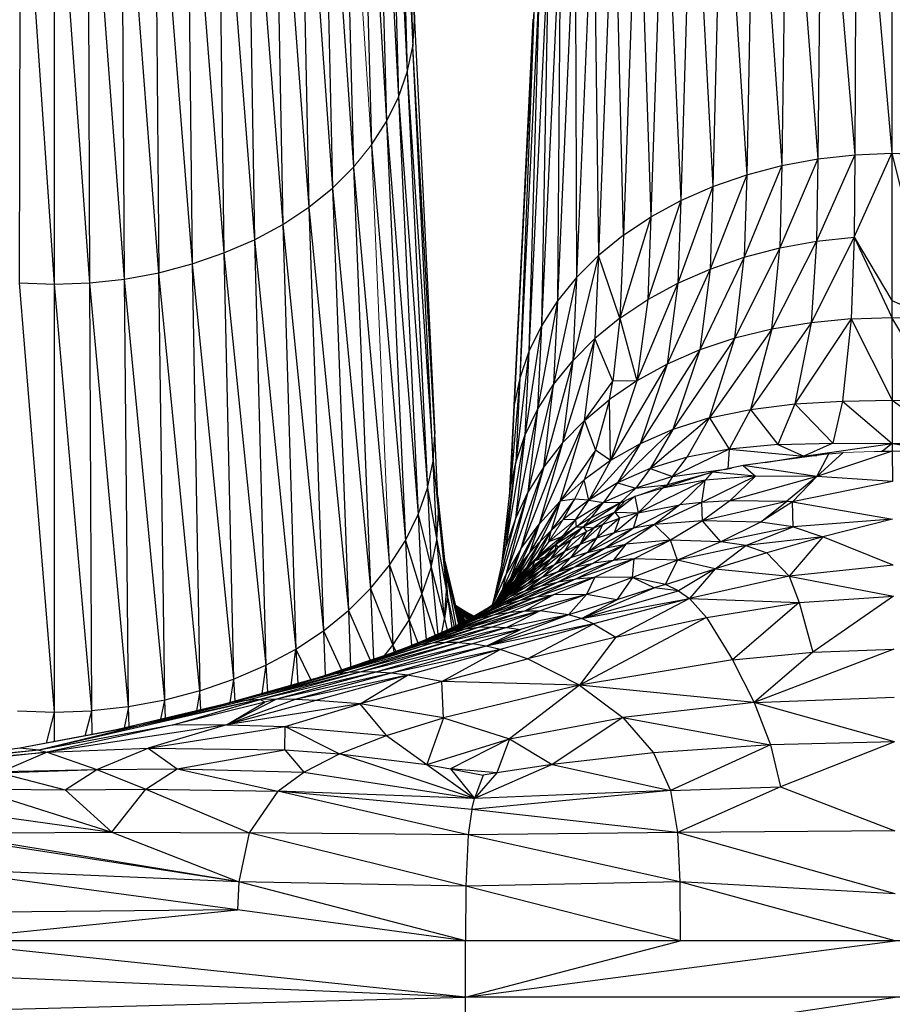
# Model space of a CAD drawing. Header units: millimetres. Extents: x 0 to 1300, y 1 to 464.
# Tile 30 of 52: x 958 to 995, y 30 to 72. Entities that reach past the tile are written whole.
import ezdxf

# ---------------------------------------------------------------- set-up
doc = ezdxf.new("R2010")
doc.units = ezdxf.units.MM

msp = doc.modelspace()

# ---------------------------------------------------------------- linework, layer by layer
at = {"color": 7, "linetype": 'Continuous', "lineweight": 25}
for p, q in [((974.652, 71.726), (974.042, 92.131)), ((973.967, 91.077), (974.574, 70.628)), ((973.967, 91.077), (974.652, 71.726)), ((973.748, 90.032), (974.346, 69.54)), ((973.748, 90.032), (974.574, 70.628)), ((973.391, 89.007), (973.974, 68.473)), ((973.391, 89.007), (974.346, 69.54)), ((972.901, 88.011), (973.464, 67.436)), ((972.901, 88.011), (973.974, 68.473)), ((972.283, 87.054), (972.821, 66.439)), ((972.283, 87.054), (973.464, 67.436)), ((971.545, 86.145), (972.052, 65.492)), ((970.69, 85.295), (971.162, 64.606)), ((970.69, 85.295), (972.052, 65.492)), ((969.724, 84.512), (970.156, 63.791)), ((969.724, 84.512), (971.162, 64.606)), ((968.654, 83.805), (969.042, 63.055)), ((968.654, 83.805), (970.156, 63.791)), ((967.492, 83.18), (967.832, 62.404)), ((967.492, 83.18), (969.042, 63.055)), ((993.482, 82.971), (993.397, 66.024)), ((993.482, 82.971), (994.979, 66.085)), ((994.979, 83.028), (994.979, 66.085)), ((966.251, 82.641), (966.54, 61.842)), ((966.251, 82.641), (967.832, 62.404)), ((991.999, 82.803), (991.83, 65.848)), ((991.999, 82.803), (993.397, 66.024)), ((964.945, 82.191), (965.179, 61.373)), ((964.945, 82.191), (966.54, 61.842)), ((989.129, 82.157), (988.797, 65.164)), ((989.129, 82.157), (990.292, 65.56)), ((990.544, 82.531), (990.292, 65.56)), ((990.544, 82.531), (991.83, 65.848)), ((963.586, 81.834), (963.764, 61.002)), ((963.586, 81.834), (965.179, 61.373)), ((957.829, 60.569), (957.887, 81.419)), ((959.326, 60.512), (957.887, 81.419)), ((960.824, 60.567), (959.325, 81.364)), ((959.326, 60.512), (959.325, 81.364)), ((960.824, 60.567), (960.762, 81.416)), ((962.307, 60.731), (960.762, 81.416)), ((962.307, 60.731), (962.187, 81.574)), ((963.764, 61.002), (962.187, 81.574)), ((987.77, 81.685), (987.361, 64.667)), ((987.77, 81.685), (988.797, 65.164)), ((986.48, 81.121), (985.997, 64.071)), ((986.48, 81.121), (987.361, 64.667)), ((985.272, 80.468), (984.72, 63.381)), ((985.272, 80.468), (985.997, 64.071)), ((984.16, 79.731), (983.545, 62.601)), ((984.16, 79.731), (984.72, 63.381)), ((983.157, 78.914), (982.485, 61.738)), ((983.545, 62.601), (983.157, 78.914)), ((982.27, 78.026), (981.547, 60.8)), ((982.27, 78.026), (982.485, 61.738)), ((981.503, 77.078), (980.737, 59.799)), ((981.503, 77.078), (981.547, 60.8)), ((980.864, 76.08), (980.061, 58.744)), ((980.864, 76.08), (980.737, 59.799)), ((980.357, 75.042), (979.525, 57.647)), ((980.357, 75.042), (980.061, 58.744)), ((979.989, 73.974), (979.136, 56.518)), ((979.989, 73.974), (979.525, 57.647)), ((979.764, 72.886), (978.898, 55.368)), ((979.764, 72.886), (979.136, 56.518)), ((974.574, 70.628), (974.652, 71.726)), ((974.652, 71.726), (975.523, 54.146)), ((979.689, 71.788), (978.819, 54.208)), ((979.689, 71.788), (978.898, 55.368)), ((974.346, 69.54), (974.574, 70.628)), ((975.44, 52.986), (974.574, 70.628)), ((975.523, 54.146), (974.574, 70.628)), ((973.974, 68.473), (974.346, 69.54)), ((974.346, 69.54), (975.199, 51.836)), ((974.346, 69.54), (975.44, 52.986)), ((973.464, 67.436), (973.974, 68.473)), ((973.974, 68.473), (974.806, 50.708)), ((973.974, 68.473), (975.199, 51.836)), ((972.821, 66.439), (973.464, 67.436)), ((973.464, 67.436), (974.268, 49.612)), ((973.464, 67.436), (974.806, 50.708)), ((972.821, 66.439), (974.268, 49.612)), ((991.83, 65.848), (990.21, 62.054)), ((990.292, 65.56), (991.83, 65.848)), ((993.397, 66.024), (991.773, 62.342)), ((991.83, 65.848), (991.773, 62.342)), ((991.83, 65.848), (993.397, 66.024)), ((993.369, 62.519), (994.979, 66.085)), ((993.397, 66.024), (993.369, 62.519)), ((993.397, 66.024), (994.979, 66.085)), ((994.979, 66.085), (994.981, 59.823)), ((994.979, 66.085), (996.717, 59.043)), ((994.979, 66.085), (996.562, 66.027)), ((971.162, 64.606), (972.052, 65.492)), ((972.052, 65.492), (972.776, 47.558)), ((972.052, 65.492), (973.589, 48.558)), ((990.292, 65.56), (988.694, 61.657)), ((988.797, 65.164), (990.292, 65.56)), ((990.292, 65.56), (990.21, 62.054)), ((988.797, 65.164), (987.242, 61.156)), ((987.361, 64.667), (988.797, 65.164)), ((988.797, 65.164), (988.694, 61.657)), ((970.156, 63.791), (971.162, 64.606)), ((971.162, 64.606), (971.835, 46.621)), ((971.162, 64.606), (972.776, 47.558)), ((987.361, 64.667), (985.866, 60.555)), ((985.997, 64.071), (987.361, 64.667)), ((987.361, 64.667), (987.242, 61.156)), ((969.042, 63.055), (970.156, 63.791)), ((970.156, 63.791), (970.772, 45.76)), ((970.156, 63.791), (971.835, 46.621)), ((985.997, 64.071), (984.581, 59.859)), ((984.72, 63.381), (985.997, 64.071)), ((985.997, 64.071), (985.866, 60.555)), ((984.72, 63.381), (983.399, 59.073)), ((983.545, 62.601), (984.72, 63.381)), ((984.72, 63.381), (984.581, 59.859)), ((967.832, 62.404), (969.042, 63.055)), ((969.042, 63.055), (969.595, 44.982)), ((969.042, 63.055), (970.772, 45.76)), ((983.545, 62.601), (982.485, 61.738)), ((983.545, 62.601), (983.399, 59.073)), ((993.369, 62.519), (991.536, 58.875)), ((991.773, 62.342), (993.369, 62.519)), ((993.369, 62.519), (993.247, 59.041)), ((993.369, 62.519), (994.981, 59.823)), ((993.369, 62.519), (994.982, 59.097)), ((966.54, 61.842), (967.832, 62.404)), ((967.832, 62.404), (968.317, 44.294)), ((967.832, 62.404), (969.595, 44.982)), ((990.21, 62.054), (988.288, 58.211)), ((988.694, 61.657), (990.21, 62.054)), ((991.773, 62.342), (989.875, 58.598)), ((989.875, 58.598), (990.21, 62.054)), ((990.21, 62.054), (991.773, 62.342)), ((991.773, 62.342), (991.536, 58.875)), ((965.179, 61.373), (966.54, 61.842)), ((966.54, 61.842), (966.951, 43.7)), ((966.54, 61.842), (968.317, 44.294)), ((982.485, 61.738), (981.389, 57.252)), ((982.485, 61.738), (981.547, 60.8)), ((982.485, 61.738), (982.332, 58.198)), ((983.399, 59.073), (982.485, 61.738)), ((988.694, 61.657), (986.796, 57.713)), ((987.242, 61.156), (988.694, 61.657)), ((988.288, 58.211), (988.694, 61.657)), ((963.764, 61.002), (965.179, 61.373)), ((965.179, 61.373), (965.513, 43.204)), ((965.179, 61.373), (966.951, 43.7)), ((962.307, 60.731), (963.764, 61.002)), ((964.017, 42.811), (963.764, 61.002)), ((965.513, 43.204), (963.764, 61.002)), ((981.547, 60.8), (980.574, 56.241)), ((981.547, 60.8), (980.737, 59.799)), ((981.547, 60.8), (981.389, 57.252)), ((987.242, 61.156), (985.406, 57.109)), ((985.866, 60.555), (987.242, 61.156)), ((987.242, 61.156), (986.796, 57.713)), ((957.829, 60.569), (959.326, 60.512)), ((959.328, 42.293), (957.829, 60.569)), ((959.326, 60.512), (960.824, 60.567)), ((959.328, 42.293), (959.326, 60.512)), ((960.91, 42.351), (959.326, 60.512)), ((960.824, 60.567), (962.307, 60.731)), ((960.91, 42.351), (960.824, 60.567)), ((962.478, 42.525), (960.824, 60.567)), ((962.478, 42.525), (962.307, 60.731)), ((964.017, 42.811), (962.307, 60.731)), ((985.866, 60.555), (984.123, 56.406)), ((984.581, 59.859), (985.866, 60.555)), ((985.866, 60.555), (985.406, 57.109)), ((980.737, 59.799), (979.894, 55.177)), ((980.737, 59.799), (980.061, 58.744)), ((980.737, 59.799), (980.574, 56.241)), ((983.398, 59.069), (984.581, 59.859)), ((983.399, 59.073), (984.581, 59.859)), ((984.581, 59.859), (984.123, 56.406)), ((994.981, 59.823), (994.982, 59.097)), ((994.981, 59.823), (996.717, 59.043)), ((993.247, 59.041), (994.982, 59.097)), ((994.982, 59.097), (994.988, 55.571)), ((997.093, 55.541), (994.982, 59.097)), ((994.982, 59.097), (996.717, 59.043)), ((980.061, 58.744), (979.355, 54.069)), ((980.061, 58.744), (979.525, 57.647)), ((980.061, 58.744), (979.894, 55.177)), ((983.399, 59.073), (982.332, 58.198)), ((983.398, 59.069), (982.332, 58.198)), ((983.398, 59.069), (983.095, 56.38)), ((983.399, 59.073), (983.398, 59.069)), ((983.398, 59.069), (984.123, 56.406)), ((991.536, 58.875), (988.953, 55.181)), ((991.536, 58.875), (989.875, 58.598)), ((993.247, 59.041), (990.85, 55.418)), ((991.536, 58.875), (990.85, 55.418)), ((993.247, 59.041), (991.536, 58.875)), ((993.247, 59.041), (992.883, 55.538)), ((993.247, 59.041), (994.988, 55.571)), ((989.875, 58.598), (987.218, 54.819)), ((989.875, 58.598), (988.288, 58.211)), ((989.875, 58.598), (988.953, 55.181)), ((982.332, 58.198), (980.961, 53.76)), ((982.332, 58.198), (981.389, 57.252)), ((981.895, 54.719), (982.332, 58.198)), ((983.095, 56.38), (982.332, 58.198)), ((988.288, 58.211), (985.655, 54.331)), ((988.288, 58.211), (986.796, 57.713)), ((987.218, 54.819), (988.288, 58.211)), ((979.525, 57.647), (978.963, 52.93)), ((979.525, 57.647), (979.136, 56.518)), ((979.525, 57.647), (979.355, 54.069)), ((986.796, 57.713), (984.255, 53.724)), ((986.796, 57.713), (985.406, 57.109)), ((986.796, 57.713), (985.655, 54.331)), ((981.389, 57.252), (980.155, 52.736)), ((980.574, 56.241), (981.389, 57.252)), ((981.389, 57.252), (980.961, 53.76)), ((985.406, 57.109), (982.998, 53.009)), ((985.406, 57.109), (984.123, 56.406)), ((985.406, 57.109), (984.255, 53.724)), ((979.136, 56.518), (978.725, 51.77)), ((979.136, 56.518), (978.898, 55.368)), ((979.136, 56.518), (978.963, 52.93)), ((980.574, 56.241), (979.482, 51.657)), ((979.894, 55.177), (980.574, 56.241)), ((980.155, 52.736), (980.574, 56.241)), ((981.895, 54.719), (983.095, 56.38)), ((984.123, 56.406), (982.952, 55.61)), ((982.952, 55.61), (983.095, 56.38)), ((984.123, 56.406), (982.998, 53.009)), ((984.123, 56.406), (983.095, 56.38)), ((978.898, 55.368), (978.694, 51.497)), ((978.898, 55.368), (978.725, 51.77)), ((978.898, 55.368), (978.819, 54.208)), ((981.895, 54.719), (982.952, 55.61)), ((982.952, 55.61), (982.366, 53.456)), ((982.998, 53.009), (982.952, 55.61)), ((988.953, 55.181), (990.85, 55.418)), ((990.85, 55.418), (990.118, 53.698)), ((990.85, 55.418), (992.883, 55.538)), ((990.85, 55.418), (992.462, 53.75)), ((992.883, 55.538), (992.462, 53.75)), ((992.883, 55.538), (994.988, 55.571)), ((992.883, 55.538), (994.994, 53.731)), ((994.988, 55.571), (994.994, 53.731)), ((994.988, 55.571), (997.526, 53.753)), ((994.988, 55.571), (997.093, 55.541)), ((979.894, 55.177), (978.949, 50.535)), ((979.355, 54.069), (979.894, 55.177)), ((979.894, 55.177), (979.482, 51.657)), ((987.218, 54.819), (988.953, 55.181)), ((988.953, 55.181), (988.058, 53.499)), ((988.953, 55.181), (990.118, 53.698)), ((981.895, 54.719), (979.955, 50.296)), ((980.852, 51.279), (981.895, 54.719)), ((981.895, 54.719), (980.961, 53.76)), ((981.895, 54.719), (982.366, 53.456)), ((987.218, 54.819), (984.685, 52.665)), ((987.218, 54.819), (985.655, 54.331)), ((986.261, 53.151), (987.218, 54.819)), ((987.218, 54.819), (988.058, 53.499)), ((975.44, 52.986), (975.523, 54.146)), ((975.68, 50.788), (975.523, 54.146)), ((978.561, 49.379), (979.355, 54.069)), ((978.819, 54.208), (978.687, 51.435)), ((979.355, 54.069), (978.949, 50.535)), ((978.963, 52.93), (979.355, 54.069)), ((985.655, 54.331), (983.299, 52.054)), ((985.655, 54.331), (984.255, 53.724)), ((985.655, 54.331), (984.685, 52.665)), ((980.961, 53.76), (979.181, 49.246)), ((980.961, 53.76), (979.955, 50.296)), ((980.961, 53.76), (980.155, 52.736)), ((984.255, 53.724), (982.075, 51.328)), ((984.255, 53.724), (982.998, 53.009)), ((984.255, 53.724), (983.299, 52.054)), ((990.118, 53.698), (988.058, 53.499)), ((990.118, 53.698), (992.462, 53.75)), ((990.118, 53.698), (991.227, 53.193)), ((992.462, 53.75), (991.227, 53.193)), ((991.227, 53.193), (994.994, 53.731)), ((992.462, 53.75), (994.994, 53.731)), ((994.994, 53.731), (994.574, 53.41)), ((994.994, 53.731), (997.526, 53.753)), ((994.994, 53.731), (994.996, 53.413)), ((994.994, 53.731), (998.429, 53.232)), ((982.366, 53.456), (980.852, 51.279)), ((982.366, 53.456), (981.87, 52.194)), ((982.998, 53.009), (982.366, 53.456)), ((988.058, 53.499), (985.642, 52.326)), ((988.058, 53.499), (986.261, 53.151)), ((988.058, 53.499), (988.001, 52.662)), ((988.058, 53.499), (991.227, 53.193)), ((992.292, 53.299), (988.645, 52.792)), ((991.227, 53.193), (991.789, 53.229)), ((994.996, 53.413), (991.79, 52.333)), ((991.79, 52.333), (992.292, 53.299)), ((992.292, 53.299), (992.903, 53.345)), ((994.244, 53.388), (994.574, 53.41)), ((994.52, 53.397), (994.574, 53.41)), ((994.574, 53.41), (994.525, 53.397)), ((994.574, 53.41), (994.996, 53.413)), ((994.996, 53.413), (995.002, 52.118)), ((997.205, 53.338), (994.996, 53.413)), ((975.199, 51.836), (975.44, 52.986)), ((975.597, 49.617), (975.44, 52.986)), ((975.44, 52.986), (975.68, 50.788)), ((978.368, 48.521), (978.963, 52.93)), ((978.561, 49.379), (978.963, 52.93)), ((978.725, 51.77), (978.963, 52.93)), ((982.998, 53.009), (981.87, 52.194)), ((982.998, 53.009), (982.075, 51.328)), ((986.261, 53.151), (984.685, 52.665)), ((985.642, 52.326), (986.261, 53.151)), ((989.584, 52.922), (991.227, 53.193)), ((991.227, 53.193), (990.948, 53.112)), ((980.155, 52.736), (978.535, 48.14)), ((980.155, 52.736), (979.181, 49.246)), ((980.155, 52.736), (979.482, 51.657)), ((984.685, 52.665), (983.299, 52.054)), ((984.685, 52.665), (984.073, 51.839)), ((984.685, 52.665), (985.642, 52.326)), ((987.333, 52.512), (985.217, 51.83)), ((985.44, 51.986), (987.333, 52.512)), ((985.642, 52.326), (988.001, 52.662)), ((987.333, 52.512), (987.025, 52.172)), ((988.645, 52.792), (987.333, 52.512)), ((989.173, 52.348), (987.333, 52.512)), ((987.857, 52.624), (988.001, 52.662)), ((988.001, 52.662), (987.93, 52.639)), ((988.001, 52.662), (987.95, 52.643)), ((988.001, 52.662), (988.152, 52.687)), ((991.79, 52.333), (988.645, 52.792)), ((988.645, 52.792), (989.173, 52.348)), ((981.87, 52.194), (980.852, 51.279)), ((981.87, 52.194), (981.472, 51.367)), ((982.075, 51.328), (981.87, 52.194)), ((983.299, 52.054), (982.075, 51.328)), ((983.299, 52.054), (982.704, 51.224)), ((983.299, 52.054), (984.073, 51.839)), ((985.642, 52.326), (984.073, 51.839)), ((984.073, 51.839), (985.413, 51.977)), ((987.025, 52.172), (984.171, 50.784)), ((987.025, 52.172), (985.217, 51.83)), ((985.217, 51.83), (985.44, 51.986)), ((985.322, 51.947), (985.44, 51.986)), ((985.642, 52.326), (985.416, 51.978)), ((987.025, 52.172), (985.947, 51.126)), ((989.173, 52.348), (986.881, 51.224)), ((986.881, 51.224), (987.025, 52.172)), ((989.173, 52.348), (987.025, 52.172)), ((988.081, 51.295), (989.173, 52.348)), ((991.79, 52.333), (988.081, 51.295)), ((991.79, 52.333), (989.173, 52.348)), ((991.79, 52.333), (990.492, 51.267)), ((990.748, 51.246), (991.79, 52.333)), ((995.002, 52.118), (990.748, 51.246)), ((995.002, 52.118), (991.79, 52.333)), ((974.806, 50.708), (975.199, 51.836)), ((975.199, 51.836), (975.355, 48.458)), ((975.199, 51.836), (975.597, 49.617)), ((979.482, 51.657), (978.023, 46.988)), ((978.353, 48.456), (978.725, 51.77)), ((979.482, 51.657), (978.535, 48.14)), ((979.482, 51.657), (978.949, 50.535)), ((984.073, 51.839), (982.704, 51.224)), ((983.409, 51.204), (984.073, 51.839)), ((985.217, 51.83), (984.04, 51.476)), ((985.217, 51.83), (984.171, 50.784)), ((985.217, 51.83), (985.322, 51.947)), ((975.649, 51.453), (975.976, 48.391)), ((980.852, 51.279), (979.555, 49.075)), ((980.852, 51.279), (979.955, 50.296)), ((980.852, 51.279), (980.001, 49.567)), ((981.472, 51.367), (980.476, 50.038)), ((980.852, 51.279), (980.476, 50.038)), ((981.472, 51.367), (980.852, 51.279)), ((980.986, 50.5), (981.472, 51.367)), ((982.075, 51.328), (980.986, 50.5)), ((982.075, 51.328), (981.472, 51.367)), ((981.504, 50.492), (982.075, 51.328)), ((982.704, 51.224), (981.504, 50.492)), ((982.704, 51.224), (981.531, 50.176)), ((983.427, 51.212), (981.841, 50.194)), ((982.075, 51.328), (982.704, 51.224)), ((982.179, 50.573), (982.704, 51.224)), ((983.427, 51.212), (982.179, 50.573)), ((983.409, 51.204), (982.179, 50.573)), ((983.409, 51.204), (982.704, 51.224)), ((984.04, 51.476), (983.176, 50.816)), ((983.621, 51.299), (983.176, 50.816)), ((983.176, 50.816), (983.427, 51.212)), ((983.417, 51.207), (983.409, 51.204)), ((983.415, 51.205), (983.409, 51.204)), ((983.427, 51.212), (983.621, 51.299)), ((984.04, 51.476), (983.621, 51.299)), ((985.947, 51.126), (983.984, 50.131)), ((984.04, 51.476), (984.171, 50.784)), ((984.171, 50.784), (985.947, 51.126)), ((986.881, 51.224), (984.876, 50.283)), ((985.947, 51.126), (984.876, 50.283)), ((986.881, 51.224), (985.947, 51.126)), ((988.081, 51.295), (986.881, 51.224)), ((986.919, 50.447), (986.881, 51.224)), ((988.081, 51.295), (986.919, 50.447)), ((990.492, 51.267), (986.919, 50.447)), ((990.492, 51.267), (988.081, 51.295)), ((989.385, 50.386), (990.492, 51.267)), ((990.748, 51.246), (989.385, 50.386)), ((990.748, 51.246), (990.492, 51.267)), ((990.748, 51.246), (995.011, 50.512)), ((990.77, 50.182), (990.748, 51.246)), ((974.268, 49.612), (974.806, 50.708)), ((974.806, 50.708), (974.96, 47.32)), ((974.806, 50.708), (975.355, 48.458)), ((975.597, 49.617), (975.68, 50.788)), ((975.976, 48.391), (975.68, 50.788)), ((983.176, 50.816), (981.841, 50.194)), ((983.176, 50.816), (982.287, 50.138)), ((983.176, 50.816), (982.652, 50.291)), ((983.161, 49.936), (984.171, 50.784)), ((983.176, 50.816), (984.171, 50.784)), ((983.176, 50.816), (983.383, 50.555)), ((984.171, 50.784), (983.383, 50.555)), ((983.984, 50.131), (984.171, 50.784)), ((978.949, 50.535), (978.023, 46.988)), ((978.949, 50.535), (978.561, 49.379)), ((979.955, 50.296), (978.749, 48.038)), ((979.955, 50.296), (979.137, 48.565)), ((979.181, 49.246), (979.955, 50.296)), ((979.955, 50.296), (979.555, 49.075)), ((980.986, 50.5), (980.476, 50.038)), ((981.504, 50.492), (980.946, 49.77)), ((981.504, 50.492), (980.986, 50.5)), ((981.504, 50.492), (981.531, 50.176)), ((982.179, 50.573), (981.54, 50.182)), ((982.652, 50.291), (981.694, 49.436)), ((982.179, 50.573), (981.841, 50.194)), ((982.18, 50.573), (982.179, 50.573)), ((982.179, 50.573), (982.18, 50.573)), ((982.18, 50.573), (982.179, 50.573)), ((982.287, 50.138), (982.652, 50.291)), ((983.383, 50.555), (982.4, 49.704)), ((982.652, 50.291), (982.4, 49.704)), ((982.652, 50.291), (983.383, 50.555)), ((983.383, 50.555), (983.161, 49.936)), ((986.919, 50.447), (984.876, 50.283)), ((986.919, 50.447), (985.546, 49.622)), ((987.696, 49.554), (986.919, 50.447)), ((989.385, 50.386), (986.919, 50.447)), ((989.385, 50.386), (987.696, 49.554)), ((990.77, 50.182), (989.385, 50.386)), ((995.011, 50.512), (990.77, 50.182)), ((995.011, 50.512), (992.044, 49.768)), ((980.476, 50.038), (979.401, 48.431)), ((980.476, 50.038), (979.879, 48.892)), ((980.476, 50.038), (980.001, 49.567)), ((980.372, 49.558), (980.476, 50.038)), ((980.677, 49.451), (981.841, 50.194)), ((981.54, 50.182), (980.677, 49.451)), ((981.841, 50.194), (980.75, 49.305)), ((981.54, 50.182), (980.946, 49.77)), ((981.531, 50.176), (980.946, 49.77)), ((981.972, 49.994), (981.039, 49.134)), ((981.841, 50.194), (981.34, 49.664)), ((981.34, 49.664), (981.972, 49.994)), ((981.531, 50.176), (981.532, 50.176)), ((981.532, 50.176), (981.531, 50.176)), ((981.532, 50.176), (981.531, 50.176)), ((981.531, 50.176), (981.532, 50.176)), ((981.531, 50.176), (981.532, 50.176)), ((981.531, 50.176), (981.532, 50.176)), ((981.531, 50.176), (981.532, 50.176)), ((981.54, 50.182), (981.841, 50.194)), ((982.287, 50.138), (981.694, 49.436)), ((981.972, 49.994), (981.694, 49.436)), ((981.841, 50.194), (982.287, 50.138)), ((981.841, 50.194), (981.972, 49.994)), ((981.972, 49.994), (982.287, 50.138)), ((983.984, 50.131), (982.02, 49.099)), ((983.161, 49.936), (982.02, 49.099)), ((983.161, 49.936), (982.4, 49.704)), ((984.876, 50.283), (982.803, 49.298)), ((983.984, 50.131), (982.803, 49.298)), ((983.984, 50.131), (983.161, 49.936)), ((984.876, 50.283), (983.648, 49.455)), ((984.876, 50.283), (983.984, 50.131)), ((984.876, 50.283), (985.546, 49.622)), ((990.77, 50.182), (987.696, 49.554)), ((988.765, 49.389), (990.77, 50.182)), ((990.77, 50.182), (992.044, 49.768)), ((973.589, 48.558), (974.268, 49.612)), ((974.268, 49.612), (974.418, 46.214)), ((974.268, 49.612), (974.96, 47.32)), ((975.355, 48.458), (975.597, 49.617)), ((975.934, 46.271), (975.597, 49.617)), ((975.597, 49.617), (976.016, 47.456)), ((980.001, 49.567), (978.95, 47.951)), ((980.001, 49.567), (979.401, 48.431)), ((979.555, 49.075), (980.001, 49.567)), ((979.757, 48.735), (980.677, 49.451)), ((980.946, 49.77), (979.879, 48.892)), ((980.946, 49.77), (979.879, 48.892)), ((980.372, 49.558), (979.879, 48.892)), ((979.879, 48.892), (980.677, 49.451)), ((980.677, 49.451), (980.199, 48.916)), ((980.372, 49.558), (980.946, 49.77)), ((980.43, 48.8), (981.34, 49.664)), ((980.677, 49.451), (980.637, 49.229)), ((980.946, 49.77), (980.677, 49.451)), ((980.677, 49.451), (980.75, 49.305)), ((980.75, 49.305), (981.34, 49.664)), ((980.946, 49.77), (980.946, 49.77)), ((981.34, 49.664), (981.039, 49.134)), ((982.4, 49.704), (981.294, 48.862)), ((983.648, 49.455), (981.49, 48.48)), ((982.4, 49.704), (981.694, 49.436)), ((982.4, 49.704), (982.02, 49.099)), ((983.648, 49.455), (982.277, 48.643)), ((982.803, 49.298), (983.648, 49.455)), ((985.546, 49.622), (983.115, 48.759)), ((983.648, 49.455), (983.115, 48.759)), ((985.546, 49.622), (983.648, 49.455)), ((985.546, 49.622), (984.002, 48.823)), ((985.852, 48.772), (985.546, 49.622)), ((987.696, 49.554), (985.546, 49.622)), ((987.696, 49.554), (985.852, 48.772)), ((988.765, 49.389), (987.696, 49.554)), ((992.044, 49.768), (988.765, 49.389)), ((992.044, 49.768), (989.657, 49.083)), ((992.044, 49.768), (990.606, 48.088)), ((995.028, 48.555), (992.044, 49.768)), ((978.023, 46.988), (978.561, 49.379)), ((979.555, 49.075), (978.332, 47.204)), ((979.181, 49.246), (978.391, 47.495)), ((979.555, 49.075), (978.528, 47.455)), ((979.181, 49.246), (978.535, 48.14)), ((979.181, 49.246), (978.749, 48.038)), ((978.95, 47.951), (979.555, 49.075)), ((979.555, 49.075), (979.137, 48.565)), ((980.637, 49.229), (979.333, 48.041)), ((980.75, 49.305), (979.863, 48.435)), ((980.637, 49.229), (979.863, 48.435)), ((981.039, 49.134), (979.995, 48.282)), ((980.199, 48.916), (980.637, 49.229)), ((980.75, 49.305), (980.43, 48.8)), ((981.039, 49.134), (980.43, 48.8)), ((981.694, 49.436), (980.621, 48.589)), ((981.039, 49.134), (980.621, 48.589)), ((980.637, 49.229), (980.75, 49.305)), ((982.803, 49.298), (980.754, 48.275)), ((982.02, 49.099), (980.754, 48.275)), ((981.694, 49.436), (981.039, 49.134)), ((981.694, 49.436), (981.294, 48.862)), ((982.02, 49.099), (981.294, 48.862)), ((982.803, 49.298), (981.49, 48.48)), ((982.02, 49.099), (982.803, 49.298)), ((988.765, 49.389), (985.852, 48.772)), ((987.461, 48.406), (988.765, 49.389)), ((989.657, 49.083), (987.461, 48.406)), ((988.765, 49.389), (989.657, 49.083)), ((989.657, 49.083), (990.606, 48.088)), ((975.94, 48.728), (976.565, 46.119)), ((975.95, 48.637), (976.539, 46.035)), ((979.757, 48.735), (978.331, 47.15)), ((979.757, 48.735), (978.506, 47.409)), ((980.199, 48.916), (978.835, 47.619)), ((979.193, 48.06), (979.757, 48.735)), ((979.879, 48.892), (979.233, 48.258)), ((979.757, 48.735), (979.233, 48.258)), ((980.199, 48.916), (979.333, 48.041)), ((979.401, 48.431), (979.879, 48.892)), ((980.43, 48.8), (979.414, 47.942)), ((979.681, 48.501), (980.199, 48.916)), ((979.757, 48.735), (979.681, 48.501)), ((979.757, 48.735), (980.199, 48.916)), ((979.879, 48.892), (979.757, 48.735)), ((980.43, 48.8), (979.863, 48.435)), ((980.43, 48.8), (979.995, 48.282)), ((982.277, 48.643), (980.056, 47.678)), ((981.294, 48.862), (980.07, 48.032)), ((981.294, 48.862), (980.621, 48.589)), ((981.294, 48.862), (980.754, 48.275)), ((983.115, 48.759), (980.78, 47.849)), ((982.277, 48.643), (980.78, 47.849)), ((981.49, 48.48), (982.277, 48.643)), ((984.002, 48.823), (981.54, 47.973)), ((983.115, 48.759), (981.54, 47.973)), ((983.115, 48.759), (982.277, 48.643)), ((984.002, 48.823), (982.329, 48.048)), ((984.002, 48.823), (983.115, 48.759)), ((983.931, 48.029), (984.002, 48.823)), ((985.852, 48.772), (983.931, 48.029)), ((985.852, 48.772), (984.002, 48.823)), ((985.343, 47.738), (985.852, 48.772)), ((987.461, 48.406), (985.852, 48.772)), ((972.776, 47.558), (973.589, 48.558)), ((973.589, 48.558), (973.736, 45.152)), ((973.589, 48.558), (974.418, 46.214)), ((974.96, 47.32), (975.355, 48.458)), ((975.355, 48.458), (975.642, 45.612)), ((975.355, 48.458), (975.934, 46.271)), ((976.016, 47.456), (975.976, 48.391)), ((975.976, 48.391), (976.055, 47.204)), ((975.976, 48.391), (976.412, 45.971)), ((975.976, 48.391), (976.531, 46.031)), ((979.137, 48.565), (978.199, 47.043)), ((978.332, 47.204), (979.137, 48.565)), ((979.233, 48.258), (978.506, 47.409)), ((979.233, 48.258), (978.626, 47.574)), ((979.137, 48.565), (978.749, 48.038)), ((979.681, 48.501), (978.835, 47.619)), ((979.995, 48.282), (978.845, 47.44)), ((979.863, 48.435), (978.873, 47.571)), ((979.193, 48.06), (979.681, 48.501)), ((979.401, 48.431), (979.3, 48.324)), ((979.863, 48.435), (979.333, 48.041)), ((981.49, 48.48), (979.373, 47.467)), ((980.754, 48.275), (979.373, 47.467)), ((979.41, 48.432), (979.401, 48.431)), ((979.411, 48.432), (979.401, 48.431)), ((979.41, 48.432), (979.401, 48.431)), ((979.41, 48.431), (979.401, 48.431)), ((979.401, 48.431), (979.41, 48.431)), ((979.414, 47.942), (979.863, 48.435)), ((979.995, 48.282), (979.414, 47.942)), ((980.621, 48.589), (979.435, 47.754)), ((979.995, 48.282), (979.435, 47.754)), ((980.621, 48.589), (979.995, 48.282)), ((981.49, 48.48), (980.056, 47.678)), ((980.621, 48.589), (980.07, 48.032)), ((980.754, 48.275), (980.07, 48.032)), ((980.754, 48.275), (981.49, 48.48)), ((985.343, 47.738), (987.461, 48.406)), ((987.461, 48.406), (985.9, 47.47)), ((987.461, 48.406), (986.361, 47.133)), ((987.461, 48.406), (990.606, 48.088)), ((995.028, 48.555), (990.606, 48.088)), ((977.994, 46.888), (978.535, 48.14)), ((978.535, 48.14), (978.023, 46.988)), ((978.749, 48.038), (978.111, 46.974)), ((979.414, 47.942), (978.186, 47.02)), ((978.749, 48.038), (978.189, 47.035)), ((979.414, 47.942), (978.295, 47.094)), ((979.193, 48.06), (978.348, 47.166)), ((978.535, 48.14), (978.391, 47.495)), ((978.749, 48.038), (978.391, 47.495)), ((979.333, 48.041), (978.402, 47.202)), ((978.445, 47.256), (979.193, 48.06)), ((980.78, 47.849), (978.512, 46.894)), ((978.95, 47.951), (978.717, 47.676)), ((980.07, 48.032), (978.736, 47.217)), ((979.193, 48.06), (978.835, 47.619)), ((979.333, 48.041), (978.835, 47.619)), ((978.845, 47.44), (979.414, 47.942)), ((978.873, 47.571), (979.333, 48.041)), ((979.414, 47.942), (978.873, 47.571)), ((979.143, 48.156), (978.95, 47.951)), ((978.962, 47.952), (978.95, 47.951)), ((981.54, 47.973), (979.173, 47.073)), ((980.78, 47.849), (979.173, 47.073)), ((980.07, 48.032), (979.373, 47.467)), ((980.07, 48.032), (979.435, 47.754)), ((982.329, 48.048), (979.86, 47.207)), ((981.54, 47.973), (979.86, 47.207)), ((980.056, 47.678), (980.78, 47.849)), ((982.329, 48.048), (980.564, 47.294)), ((980.78, 47.849), (981.54, 47.973)), ((981.54, 47.973), (982.329, 48.048)), ((982.329, 48.048), (981.977, 47.311)), ((983.931, 48.029), (981.977, 47.311)), ((983.931, 48.029), (982.329, 48.048)), ((983.931, 48.029), (983.264, 47.087)), ((984.858, 47.586), (983.931, 48.029)), ((985.343, 47.738), (983.931, 48.029)), ((990.606, 48.088), (986.361, 47.133)), ((990.606, 48.088), (995.042, 47.233)), ((990.606, 48.088), (991.038, 46.972)), ((971.835, 46.621), (972.776, 47.558)), ((972.776, 47.558), (972.901, 44.556)), ((972.776, 47.558), (973.736, 45.152)), ((975.934, 46.271), (976.016, 47.456)), ((976.016, 47.456), (976.055, 47.204)), ((978.845, 47.44), (977.601, 46.619)), ((980.056, 47.678), (977.884, 46.676)), ((979.373, 47.467), (977.884, 46.676)), ((978.054, 46.929), (978.873, 47.571)), ((978.391, 47.495), (978.066, 46.939)), ((978.081, 46.95), (978.391, 47.495)), ((979.435, 47.754), (978.143, 46.932)), ((978.143, 46.932), (978.845, 47.44)), ((978.506, 47.409), (978.262, 47.093)), ((978.845, 47.44), (978.295, 47.094)), ((978.835, 47.619), (978.307, 47.128)), ((978.307, 47.128), (978.506, 47.409)), ((978.528, 47.455), (978.332, 47.204)), ((978.391, 47.193), (978.835, 47.619)), ((978.626, 47.574), (978.503, 47.405)), ((978.626, 47.574), (978.506, 47.409)), ((980.056, 47.678), (978.512, 46.894)), ((978.602, 47.541), (978.528, 47.455)), ((978.54, 47.456), (978.528, 47.455)), ((978.54, 47.456), (978.528, 47.455)), ((978.539, 47.455), (978.528, 47.455)), ((978.528, 47.455), (978.539, 47.455)), ((978.528, 47.455), (978.539, 47.455)), ((978.528, 47.455), (978.539, 47.454)), ((978.528, 47.455), (978.539, 47.454)), ((978.528, 47.455), (978.538, 47.453)), ((978.528, 47.455), (978.538, 47.454)), ((978.538, 47.453), (978.528, 47.455)), ((978.537, 47.452), (978.528, 47.455)), ((978.537, 47.452), (978.528, 47.455)), ((978.537, 47.452), (978.528, 47.455)), ((978.538, 47.453), (978.528, 47.455)), ((978.538, 47.453), (978.528, 47.455)), ((978.528, 47.455), (978.538, 47.454)), ((978.528, 47.455), (978.538, 47.454)), ((978.537, 47.452), (978.528, 47.455)), ((978.536, 47.451), (978.528, 47.455)), ((978.528, 47.455), (978.537, 47.452)), ((978.528, 47.455), (978.537, 47.452)), ((979.435, 47.754), (978.736, 47.217)), ((979.373, 47.467), (978.736, 47.217)), ((979.435, 47.754), (978.845, 47.44)), ((979.373, 47.467), (980.056, 47.678)), ((981.761, 46.281), (984.858, 47.586)), ((981.761, 46.281), (985.9, 47.47)), ((984.858, 47.586), (983.264, 47.087)), ((985.343, 47.738), (984.858, 47.586)), ((985.9, 47.47), (984.858, 47.586)), ((985.9, 47.47), (985.343, 47.738)), ((985.9, 47.47), (986.361, 47.133)), ((974.418, 46.214), (974.96, 47.32)), ((974.96, 47.32), (975.155, 45.396)), ((974.96, 47.32), (975.539, 45.566)), ((976.055, 47.204), (975.934, 46.271)), ((976.055, 47.204), (976.339, 45.934)), ((976.055, 47.204), (976.243, 45.885)), ((979.173, 47.073), (976.867, 46.13)), ((978.143, 46.932), (976.952, 46.245)), ((978.736, 47.217), (977.297, 46.419)), ((977.297, 46.419), (978.143, 46.932)), ((979.86, 47.207), (977.468, 46.316)), ((979.173, 47.073), (977.468, 46.316)), ((977.599, 46.618), (978.295, 47.094)), ((978.736, 47.217), (977.884, 46.676)), ((977.97, 46.872), (978.078, 47.233)), ((977.976, 46.876), (978.023, 46.988)), ((980.564, 47.294), (978.089, 46.46)), ((979.86, 47.207), (978.089, 46.46)), ((978.736, 47.217), (978.143, 46.932)), ((978.332, 47.204), (978.23, 47.067)), ((978.344, 47.199), (978.332, 47.204)), ((978.512, 46.894), (979.173, 47.073)), ((980.564, 47.294), (978.723, 46.559)), ((979.173, 47.073), (979.86, 47.207)), ((981.977, 47.311), (979.363, 46.611)), ((980.564, 47.294), (979.363, 46.611)), ((979.86, 47.207), (980.564, 47.294)), ((981.977, 47.311), (979.998, 46.611)), ((981.977, 47.311), (980.564, 47.294)), ((981.977, 47.311), (981.207, 46.449)), ((983.264, 47.087), (981.207, 46.449)), ((981.761, 46.281), (986.361, 47.133)), ((981.761, 46.281), (983.264, 47.087)), ((983.264, 47.087), (981.977, 47.311)), ((986.361, 47.133), (982.28, 46.061)), ((986.361, 47.133), (983.23, 45.494)), ((986.361, 47.133), (987.088, 46.33)), ((986.361, 47.133), (991.038, 46.972)), ((987.088, 46.33), (991.038, 46.972)), ((991.038, 46.972), (988.198, 44.529)), ((991.038, 46.972), (995.042, 47.233)), ((991.038, 46.972), (991.609, 44.856)), ((995.042, 47.233), (991.609, 44.856)), ((970.772, 45.76), (971.835, 46.621)), ((971.835, 46.621), (971.931, 44.232)), ((971.835, 46.621), (972.758, 44.509)), ((976.239, 45.735), (978.723, 46.559)), ((978.512, 46.894), (976.296, 45.904)), ((977.884, 46.676), (976.296, 45.904)), ((976.85, 46.55), (976.392, 46.84)), ((976.393, 46.835), (977.134, 46.35)), ((977.102, 46.331), (976.397, 46.821)), ((976.399, 46.812), (976.604, 46.655)), ((976.406, 46.783), (977.03, 46.29)), ((977.03, 46.29), (976.406, 46.782)), ((976.412, 46.755), (976.992, 46.267)), ((976.42, 46.722), (976.466, 46.68)), ((976.427, 46.693), (976.66, 46.097)), ((976.914, 46.225), (976.43, 46.685)), ((976.431, 46.683), (976.914, 46.225)), ((976.915, 46.226), (976.466, 46.68)), ((976.953, 46.245), (976.466, 46.68)), ((976.981, 46.261), (976.466, 46.68)), ((976.846, 46.191), (976.466, 46.595)), ((976.816, 46.176), (976.479, 46.559)), ((976.492, 46.526), (976.815, 46.175)), ((976.604, 46.655), (977.068, 46.311)), ((976.636, 46.686), (977.193, 46.384)), ((976.759, 46.608), (977.174, 46.373)), ((979.363, 46.611), (976.817, 45.845)), ((978.723, 46.559), (976.817, 45.845)), ((977.139, 46.353), (976.85, 46.55)), ((977.157, 46.363), (976.85, 46.55)), ((977.17, 46.37), (976.85, 46.55)), ((978.512, 46.894), (976.867, 46.13)), ((977.884, 46.676), (977.297, 46.419)), ((979.998, 46.611), (977.404, 45.911)), ((979.363, 46.611), (977.404, 45.911)), ((977.884, 46.676), (978.512, 46.894)), ((979.998, 46.611), (977.994, 45.931)), ((978.089, 46.46), (978.723, 46.559)), ((979.998, 46.611), (978.582, 45.901)), ((978.723, 46.559), (979.363, 46.611)), ((979.363, 46.611), (979.998, 46.611)), ((981.207, 46.449), (979.998, 46.611)), ((973.736, 45.152), (974.418, 46.214)), ((974.418, 46.214), (974.527, 45.146)), ((974.418, 46.214), (974.793, 45.252)), ((977.468, 46.316), (975.134, 45.387)), ((975.134, 45.387), (976.867, 46.13)), ((978.089, 46.46), (975.676, 45.582)), ((977.468, 46.316), (975.676, 45.582)), ((975.814, 45.689), (975.934, 46.271)), ((975.934, 46.271), (976.038, 45.789)), ((977.297, 46.419), (976.156, 45.842)), ((978.089, 46.46), (976.239, 45.735)), ((976.296, 45.904), (977.297, 46.419)), ((976.867, 46.13), (976.296, 45.904)), ((976.474, 46.499), (976.623, 46.078)), ((976.77, 46.152), (976.51, 46.481)), ((976.75, 46.142), (976.521, 46.453)), ((976.701, 46.117), (976.522, 46.451)), ((976.749, 46.142), (976.533, 46.429)), ((976.536, 46.413), (976.693, 46.113)), ((976.565, 46.119), (976.577, 46.055)), ((976.565, 46.119), (976.587, 46.06)), ((976.565, 46.119), (976.583, 46.058)), ((976.713, 46.124), (976.614, 46.278)), ((976.713, 46.124), (976.615, 46.278)), ((976.867, 46.13), (977.468, 46.316)), ((977.468, 46.316), (978.089, 46.46)), ((981.207, 46.449), (977.707, 45.104)), ((981.761, 46.281), (977.707, 45.104)), ((981.207, 46.449), (978.582, 45.901)), ((981.207, 46.449), (979.162, 45.821)), ((981.761, 46.281), (981.207, 46.449)), ((987.088, 46.33), (981.677, 43.443)), ((982.28, 46.061), (981.761, 46.281)), ((983.23, 45.494), (987.088, 46.33)), ((987.088, 46.33), (988.198, 44.529)), ((969.595, 44.982), (970.772, 45.76)), ((970.772, 45.76), (970.844, 43.87)), ((970.772, 45.76), (971.547, 44.105)), ((976.239, 45.735), (973.812, 44.869)), ((976.817, 45.845), (974.324, 45.031)), ((974.324, 45.031), (976.239, 45.735)), ((977.404, 45.911), (974.855, 45.152)), ((974.855, 45.152), (976.817, 45.845)), ((976.296, 45.904), (975.267, 45.444)), ((977.994, 45.931), (975.403, 45.231)), ((977.404, 45.911), (975.403, 45.231)), ((976.239, 45.735), (975.676, 45.582)), ((977.994, 45.931), (975.964, 45.267)), ((978.582, 45.901), (975.964, 45.267)), ((976.817, 45.845), (976.239, 45.735)), ((978.582, 45.901), (976.537, 45.258)), ((979.162, 45.821), (976.537, 45.258)), ((976.817, 45.845), (977.404, 45.911)), ((979.162, 45.821), (977.119, 45.204)), ((977.404, 45.911), (977.994, 45.931)), ((982.28, 46.061), (977.707, 45.104)), ((977.707, 45.104), (979.162, 45.821)), ((977.994, 45.931), (978.582, 45.901)), ((982.28, 46.061), (978.297, 44.961)), ((978.582, 45.901), (979.162, 45.821)), ((979.469, 44.564), (982.28, 46.061)), ((982.28, 46.061), (983.23, 45.494)), ((975.964, 45.267), (971.281, 43.932)), ((971.812, 43.993), (975.964, 45.267)), ((976.537, 45.258), (971.812, 43.993)), ((976.537, 45.258), (972.384, 44.017)), ((973.812, 44.869), (975.676, 45.582)), ((974.269, 45.044), (975.134, 45.387)), ((975.676, 45.582), (975.134, 45.387)), ((975.964, 45.267), (975.403, 45.231)), ((976.537, 45.258), (975.964, 45.267)), ((976.537, 45.258), (977.119, 45.204)), ((983.23, 45.494), (979.469, 44.564)), ((983.23, 45.494), (981.677, 43.443)), ((968.317, 44.294), (969.595, 44.982)), ((969.407, 43.444), (969.595, 44.982)), ((969.595, 44.982), (969.691, 43.524)), ((969.595, 44.982), (970.238, 43.678)), ((970.448, 43.738), (974.324, 45.031)), ((974.855, 45.152), (970.488, 43.749)), ((975.403, 45.231), (970.786, 43.833)), ((970.786, 43.833), (974.855, 45.152)), ((975.403, 45.231), (971.281, 43.932)), ((977.119, 45.204), (972.384, 44.017)), ((972.917, 44.562), (973.812, 44.869)), ((977.119, 45.204), (973, 44.004)), ((977.707, 45.104), (973, 44.004)), ((973.389, 44.724), (973.736, 45.152)), ((977.707, 45.104), (973.661, 43.954)), ((978.297, 44.961), (973.661, 43.954)), ((973.736, 45.152), (973.766, 44.854)), ((973.736, 45.152), (973.853, 44.885)), ((974.324, 45.031), (973.812, 44.869)), ((974.855, 45.152), (974.324, 45.031)), ((978.297, 44.961), (974.359, 43.87)), ((975.403, 45.231), (974.855, 45.152)), ((975.814, 43.608), (978.297, 44.961)), ((977.707, 45.104), (977.119, 45.204)), ((978.297, 44.961), (977.707, 45.104)), ((979.469, 44.564), (978.297, 44.961)), ((988.198, 44.529), (991.609, 44.856)), ((995.065, 44.976), (989.113, 42.706)), ((991.609, 44.856), (989.113, 42.706)), ((991.609, 44.856), (995.065, 44.976)), ((975.814, 43.608), (979.469, 44.564)), ((981.677, 43.443), (979.469, 44.564)), ((988.198, 44.529), (981.677, 43.443)), ((988.198, 44.529), (989.113, 42.706)), ((966.951, 43.7), (968.317, 44.294)), ((972.384, 44.017), (967.478, 42.8)), ((972.384, 44.017), (968.077, 42.84)), ((973, 44.004), (968.077, 42.84)), ((968.317, 44.294), (968.149, 43.088)), ((968.317, 44.294), (968.39, 43.156)), ((973, 44.004), (968.773, 42.852)), ((972.384, 44.017), (971.812, 43.993)), ((973, 44.004), (972.384, 44.017)), ((973.661, 43.954), (973, 44.004)), ((965.513, 43.204), (966.951, 43.7)), ((971.281, 43.932), (966.5, 42.622)), ((970.786, 43.833), (966.5, 42.622)), ((966.951, 43.7), (966.795, 42.705)), ((966.951, 43.7), (967.008, 42.765)), ((971.812, 43.993), (966.958, 42.728)), ((971.281, 43.932), (966.958, 42.728)), ((967.478, 42.8), (971.812, 43.993)), ((973.661, 43.954), (968.773, 42.852)), ((973.661, 43.954), (969.574, 42.838)), ((974.359, 43.87), (969.574, 42.838)), ((974.359, 43.87), (970.456, 42.8)), ((971.281, 43.932), (970.786, 43.833)), ((971.812, 43.993), (971.281, 43.932)), ((972.335, 42.648), (974.359, 43.87)), ((975.814, 43.608), (972.335, 42.648)), ((974.359, 43.87), (973.661, 43.954)), ((975.814, 43.608), (974.359, 43.87)), ((975.891, 42.057), (975.814, 43.608)), ((981.677, 43.443), (975.814, 43.608)), ((965.513, 43.204), (964.017, 42.811)), ((965.513, 43.204), (965.363, 42.352)), ((965.557, 42.398), (965.513, 43.204)), ((981.677, 43.443), (975.891, 42.057)), ((981.677, 43.443), (978.698, 41.17)), ((981.677, 43.443), (983.518, 42.076)), ((989.113, 42.706), (981.677, 43.443)), ((968.077, 42.84), (958.649, 40.686)), ((964.017, 42.811), (962.478, 42.525)), ((968.077, 42.84), (962.873, 41.704)), ((967.478, 42.8), (962.873, 41.704)), ((963.857, 41.995), (964.017, 42.811)), ((964.051, 42.041), (964.017, 42.811)), ((964.327, 41.742), (968.077, 42.84)), ((968.773, 42.852), (966.643, 41.754)), ((969.574, 42.838), (966.643, 41.754)), ((970.456, 42.8), (966.643, 41.754)), ((967.478, 42.8), (966.958, 42.728)), ((968.077, 42.84), (967.478, 42.8)), ((968.773, 42.852), (968.077, 42.84)), ((968.272, 42.721), (968.077, 42.84)), ((968.773, 42.852), (968.272, 42.721)), ((969.574, 42.838), (968.773, 42.852)), ((970.456, 42.8), (969.574, 42.838)), ((972.335, 42.648), (970.456, 42.8)), ((989.113, 42.706), (995.084, 42.942)), ((957.746, 42.354), (959.328, 42.293)), ((959.328, 42.293), (960.91, 42.351)), ((960.628, 41.292), (960.91, 42.351)), ((962.478, 42.525), (960.91, 42.351)), ((960.926, 41.349), (960.91, 42.351)), ((966.958, 42.728), (961.96, 41.544)), ((966.5, 42.622), (961.96, 41.544)), ((962.478, 42.525), (962.282, 41.621)), ((962.505, 41.674), (962.478, 42.525)), ((966.958, 42.728), (962.873, 41.704)), ((968.272, 42.721), (964.327, 41.742)), ((966.958, 42.728), (966.5, 42.622)), ((966.643, 41.754), (968.272, 42.721)), ((972.335, 42.648), (966.643, 41.754)), ((969.144, 41.695), (972.335, 42.648)), ((973.464, 41.305), (972.335, 42.648)), ((975.891, 42.057), (972.335, 42.648)), ((989.113, 42.706), (983.518, 42.076)), ((989.113, 42.706), (989.814, 40.911)), ((995.098, 41.031), (989.113, 42.706)), ((958.988, 40.981), (959.328, 42.293)), ((959.328, 41.046), (959.328, 42.293)), ((973.464, 41.305), (975.891, 42.057)), ((975.891, 42.057), (975.177, 40.068)), ((975.891, 42.057), (978.698, 41.17)), ((978.698, 41.17), (983.518, 42.076)), ((983.518, 42.076), (980.509, 40.073)), ((983.518, 42.076), (984.836, 40.572)), ((983.518, 42.076), (989.814, 40.911)), ((962.873, 41.704), (957.85, 40.766)), ((961.96, 41.544), (957.85, 40.766)), ((964.327, 41.742), (958.649, 40.686)), ((962.873, 41.704), (958.649, 40.686)), ((966.643, 41.754), (959.007, 40.598)), ((964.327, 41.742), (959.007, 40.598)), ((962.873, 41.704), (961.96, 41.544)), ((966.643, 41.754), (963.312, 40.764)), ((963.312, 40.764), (969.144, 41.695)), ((966.643, 41.754), (964.327, 41.742)), ((966.643, 41.754), (969.144, 41.695)), ((969.134, 40.69), (969.144, 41.695)), ((969.144, 41.695), (971.46, 40.533)), ((969.144, 41.695), (973.464, 41.305)), ((971.46, 40.533), (973.464, 41.305)), ((973.464, 41.305), (975.177, 40.068)), ((975.177, 40.068), (978.698, 41.17)), ((978.698, 41.17), (976.181, 39.893)), ((978.698, 41.17), (978.158, 39.717)), ((978.698, 41.17), (980.509, 40.073)), ((957.85, 40.766), (952.417, 40.064)), ((958.649, 40.686), (952.417, 40.064)), ((958.649, 40.686), (952.566, 40.029)), ((958.649, 40.686), (957.85, 40.766)), ((958.649, 40.686), (959.007, 40.598)), ((959.007, 40.598), (963.312, 40.764)), ((961.13, 39.859), (963.312, 40.764)), ((963.312, 40.764), (964.54, 39.887)), ((963.312, 40.764), (969.134, 40.69)), ((964.54, 39.887), (969.134, 40.69)), ((969.134, 40.69), (969.935, 39.749)), ((969.134, 40.69), (971.46, 40.533)), ((989.814, 40.911), (984.836, 40.572)), ((989.814, 40.911), (985.553, 38.972)), ((995.098, 41.031), (989.814, 40.911)), ((989.814, 40.911), (990.241, 39.123)), ((995.098, 41.031), (990.241, 39.123)), ((959.007, 40.598), (952.565, 39.905)), ((952.566, 40.029), (959.007, 40.598)), ((959.007, 40.598), (957.091, 39.773)), ((959.007, 40.598), (961.13, 39.859)), ((969.935, 39.749), (971.46, 40.533)), ((977.205, 38.623), (971.46, 40.533)), ((971.46, 40.533), (975.177, 40.068)), ((984.836, 40.572), (980.509, 40.073)), ((984.836, 40.572), (985.553, 38.972)), ((956.984, 39.715), (961.13, 39.859)), ((957.091, 39.773), (961.13, 39.859)), ((959.774, 38.991), (961.13, 39.859)), ((961.13, 39.859), (964.54, 39.887)), ((961.13, 39.859), (963.212, 39.018)), ((963.212, 39.018), (964.54, 39.887)), ((964.54, 39.887), (968.837, 38.941)), ((964.54, 39.887), (969.935, 39.749)), ((975.177, 40.068), (976.181, 39.893)), ((975.177, 40.068), (977.205, 38.623)), ((976.181, 39.893), (977.205, 38.623)), ((976.181, 39.893), (977.575, 39.619)), ((978.158, 39.717), (976.181, 39.893)), ((980.509, 40.073), (977.205, 38.623)), ((980.509, 40.073), (978.158, 39.717)), ((980.509, 40.073), (985.553, 38.972)), ((956.984, 39.715), (959.774, 38.991)), ((968.837, 38.941), (969.935, 39.749)), ((969.935, 39.749), (977.205, 38.623)), ((978.158, 39.717), (977.205, 38.623)), ((977.575, 39.619), (977.205, 38.623)), ((978.158, 39.717), (977.575, 39.619)), ((955.95, 39.035), (961.763, 37.192)), ((955.95, 39.035), (959.774, 38.991)), ((959.774, 38.991), (963.212, 39.018)), ((959.774, 38.991), (961.763, 37.192)), ((961.763, 37.192), (963.212, 39.018)), ((963.212, 39.018), (967.605, 37.171)), ((963.212, 39.018), (968.837, 38.941)), ((985.553, 38.972), (977.095, 38.153)), ((985.553, 38.972), (977.205, 38.623)), ((985.553, 38.972), (990.241, 39.123)), ((985.553, 38.972), (985.852, 37.182)), ((990.241, 39.123), (985.852, 37.182)), ((990.241, 39.123), (995.111, 37.244)), ((968.837, 38.941), (967.605, 37.171)), ((976.938, 37.081), (968.837, 38.941)), ((977.095, 38.153), (968.837, 38.941)), ((977.205, 38.623), (968.837, 38.941)), ((977.095, 38.153), (977.205, 38.623)), ((955.061, 38.139), (961.763, 37.192)), ((977.095, 38.153), (976.938, 37.081)), ((985.852, 37.182), (977.095, 38.153)), ((967.167, 35.08), (954.459, 37.047)), ((954.504, 37.16), (961.763, 37.192)), ((967.167, 35.08), (954.504, 37.16)), ((961.763, 37.192), (967.167, 35.08)), ((961.763, 37.192), (967.605, 37.171)), ((967.605, 37.171), (967.167, 35.08)), ((976.831, 34.897), (967.605, 37.171)), ((976.938, 37.081), (967.605, 37.171)), ((976.938, 37.081), (976.831, 34.897)), ((985.852, 37.182), (976.938, 37.081)), ((985.952, 35.081), (976.938, 37.081)), ((995.111, 37.244), (985.852, 37.182)), ((995.113, 34.563), (985.852, 37.182)), ((985.852, 37.182), (985.952, 35.081)), ((967.112, 33.881), (954.112, 35.645)), ((967.167, 35.08), (954.112, 35.645)), ((967.167, 35.08), (967.112, 33.881)), ((976.819, 32.564), (967.167, 35.08)), ((976.831, 34.897), (967.167, 35.08)), ((976.831, 34.897), (976.819, 32.564)), ((985.952, 35.081), (976.831, 34.897)), ((985.966, 32.564), (976.831, 34.897)), ((985.952, 35.081), (985.966, 32.564)), ((995.113, 32.564), (985.952, 35.081)), ((995.113, 34.563), (985.952, 35.081)), ((953.983, 32.564), (967.112, 33.881)), ((967.112, 33.881), (953.99, 33.761)), ((976.819, 32.564), (967.112, 33.881)), ((976.819, 30.165), (953.983, 32.564)), ((1077.242, 32.564), (953.983, 32.564)), ((976.819, 5.727), (976.819, 32.564)), ((976.819, 30.165), (995.113, 32.564)), ((976.819, 30.165), (985.966, 32.564)), ((976.819, 30.165), (953.983, 31.123)), ((953.983, 29.57), (976.819, 30.165)), ((1013.407, 30.165), (976.819, 30.165)), ((976.819, 27.465), (995.113, 30.165))]:
    msp.add_line(p, q, dxfattribs=at)
at = {"color": 142, "linetype": 'Continuous', "lineweight": 18, "true_color": 0x0080c0}
for p, q in [((971.545, 86.145), (972.821, 66.439)), ((972.052, 65.492), (972.821, 66.439)), ((972.821, 66.439), (973.589, 48.558)), ((992.903, 53.345), (991.79, 52.333)), ((992.903, 53.345), (994.244, 53.388)), ((984.04, 51.476), (985.322, 51.947)), ((976.016, 47.456), (975.68, 50.788)), ((980.986, 50.5), (980.372, 49.558)), ((981.504, 50.492), (980.372, 49.558)), ((982.179, 50.573), (982.017, 50.474)), ((981.535, 50.178), (981.531, 50.176)), ((976.604, 46.655), (977.032, 46.291)), ((976.604, 46.655), (977.091, 46.325))]:
    msp.add_line(p, q, dxfattribs=at)

doc.saveas('drawing.dxf')
